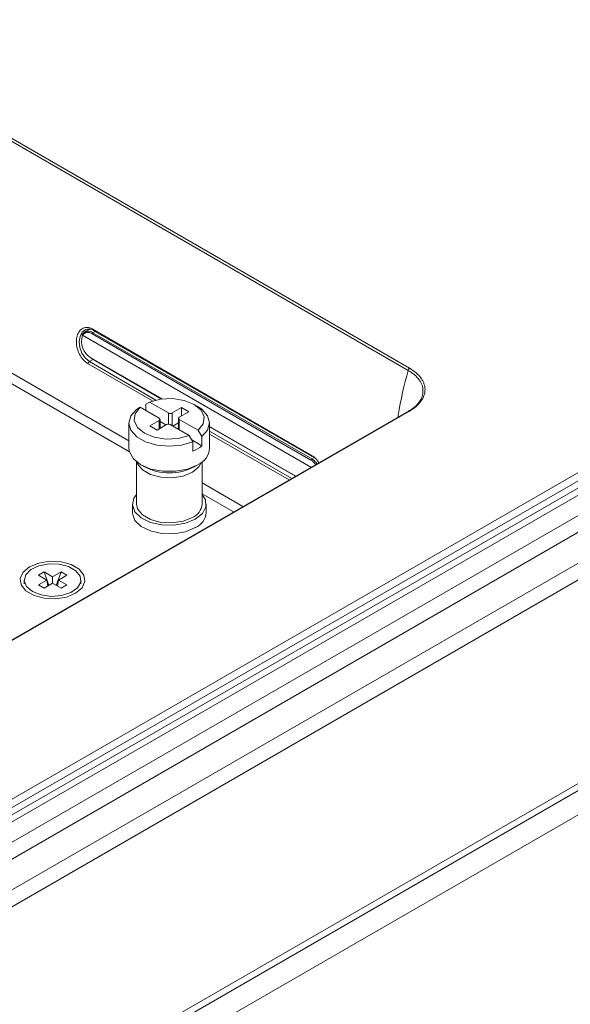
# Model space of a CAD drawing. Header units: millimetres. Extents: x 0 to 1118, y 0 to 864.
# Tile 166 of 248: x 822 to 835, y 226 to 250. Entities that reach past the tile are written whole.
import ezdxf

# ---------------------------------------------------------------- set-up
doc = ezdxf.new("R2010")
doc.units = ezdxf.units.MM

msp = doc.modelspace()

# ---------------------------------------------------------------- linework, layer by layer
at = {"color": 7, "linetype": 'Continuous', "lineweight": 15}
for p, q in [((773.966, 203.426), (919.436, 287.405)), ((919.525, 287.253), (774.055, 203.275)), ((919.202, 286.889), (774.829, 203.544)), ((775.079, 203.519), (919.452, 286.864)), ((775.507, 203.272), (919.88, 286.617)), ((775.757, 203.008), (920.13, 286.353)), ((776.08, 202.449), (920.454, 285.794)), ((776.184, 202.1), (920.557, 285.445)), ((776.86, 197.387), (920.454, 280.282)), ((831.035, 241.225), (814.943, 250.515)), ((814.978, 250.569), (831.07, 241.279)), ((816.046, 244.265), (824.269, 239.518)), ((823.327, 242.229), (823.192, 242.147)), ((828.682, 239.05), (823.379, 242.111)), ((823.395, 242.225), (828.698, 239.163)), ((823.396, 242.138), (828.699, 239.077)), ((823.405, 242.194), (828.708, 239.133)), ((823.362, 241.511), (825.06, 240.53)), ((824.28, 239.252), (821.388, 240.921)), ((824.765, 240.456), (824.675, 240.406)), ((824.675, 240.253), (824.675, 240.406)), ((825.225, 240.191), (824.765, 240.456)), ((825.938, 240.347), (825.85, 240.398)), ((831.045, 240.239), (778.997, 210.193)), ((831.07, 240.237), (779.022, 210.19)), ((824.454, 240.278), (824.544, 240.329)), ((824.544, 240.329), (825.004, 240.063)), ((825.543, 240.323), (825.313, 240.191)), ((825.49, 240.088), (825.72, 240.221)), ((825.72, 240.221), (825.543, 240.323)), ((825.543, 240.119), (825.543, 240.323)), ((824.269, 239.948), (824.269, 239.336)), ((825.004, 240.012), (824.774, 239.879)), ((824.951, 239.777), (825.18, 239.91)), ((825.022, 239.818), (825.022, 240.037)), ((825.163, 239.9), (825.022, 239.981)), ((825.269, 239.91), (825.729, 239.644)), ((825.471, 239.955), (825.331, 239.874)), ((825.471, 240.063), (825.471, 239.793)), ((825.95, 239.772), (825.49, 240.037)), ((826.224, 239.336), (826.224, 239.948)), ((824.774, 239.879), (824.951, 239.777)), ((826.039, 239.618), (825.95, 239.772)), ((826.224, 239.858), (828.304, 238.657)), ((825.729, 239.644), (825.818, 239.49)), ((826.039, 239.393), (825.792, 239.537)), ((825.818, 239.266), (825.818, 239.49)), ((826.039, 239.393), (826.039, 239.618)), ((824.453, 239.006), (824.453, 237.983)), ((824.555, 238.937), (824.644, 238.886)), ((825.85, 238.886), (825.938, 238.937)), ((826.04, 237.983), (826.04, 239.006)), ((826.04, 238.495), (827.032, 237.923)), ((826.807, 237.793), (826.04, 238.235)), ((824.354, 237.983), (824.354, 237.775)), ((826.14, 237.775), (826.14, 237.983)), ((822.074, 236.26), (822.214, 236.341)), ((822.214, 236.341), (822.418, 236.223)), ((822.214, 236.341), (822.33, 236.011)), ((822.418, 236.223), (822.622, 236.341)), ((822.622, 236.341), (822.507, 236.011)), ((822.622, 236.341), (822.762, 236.26)), ((821.731, 236.142), (821.731, 236.05)), ((822.279, 236.142), (822.074, 236.26)), ((822.074, 236.024), (822.279, 236.142)), ((822.279, 236.142), (822.303, 235.995)), ((822.418, 236.062), (822.418, 236.223)), ((822.558, 236.142), (822.534, 235.995)), ((822.762, 236.26), (822.558, 236.142)), ((822.558, 236.142), (822.762, 236.024)), ((823.106, 236.05), (823.106, 236.142)), ((822.214, 235.944), (822.074, 236.024)), ((822.418, 236.062), (822.214, 235.944)), ((822.622, 235.944), (822.418, 236.062)), ((822.762, 236.024), (822.622, 235.944))]:
    msp.add_line(p, q, dxfattribs=at)
at = {"color": 9, "linetype": 'Continuous', "lineweight": 15}
for p, q in [((776.575, 197.391), (920.557, 280.511)), ((920.184, 279.53), (777.983, 197.439)), ((823.141, 242.078), (828.685, 238.877)), ((828.682, 238.875), (823.141, 242.074)), ((823.448, 242.169), (823.396, 242.138)), ((824.837, 240.482), (823.277, 241.382)), ((823.311, 241.436), (823.4, 241.489)), ((823.311, 241.436), (824.922, 240.505)), ((823.357, 241.522), (825.072, 240.532)), ((825.225, 239.92), (825.225, 240.191)), ((825.313, 240.191), (825.313, 239.884)), ((825.004, 239.808), (825.004, 240.012)), ((825.49, 240.037), (825.49, 239.782)), ((826.224, 239.867), (828.312, 238.662)), ((826.224, 239.754), (828.214, 238.605)), ((828.151, 238.568), (826.224, 239.681)), ((828.758, 239.112), (828.699, 239.077))]:
    msp.add_line(p, q, dxfattribs=at)
at = {"color": 7, "linetype": 'Continuous', "lineweight": 15, "flags": 128}
for points in [[(823.395, 242.21), (823.31, 242.234), (823.213, 242.215), (823.134, 242.149), (823.083, 242.045), (823.064, 241.915), (823.081, 241.775), (823.129, 241.641), (823.204, 241.527), (823.311, 241.436), (823.311, 241.436), (823.311, 241.436)], [(823.143, 242.103), (823.14, 242.101), (823.139, 242.1)], [(825.95, 239.772), (826.072, 239.926), (826.096, 240.095), (826.018, 240.259), (825.849, 240.398), (825.609, 240.496), (825.325, 240.54), (825.032, 240.526), (824.765, 240.456)], [(825.818, 239.49), (825.546, 239.411), (825.245, 239.384), (824.944, 239.412), (824.672, 239.492), (824.456, 239.616), (824.317, 239.773), (824.269, 239.947), (824.316, 240.121), (824.454, 240.278)], [(824.544, 240.329), (824.422, 240.174), (824.398, 240.005), (824.475, 239.841), (824.644, 239.702), (824.884, 239.605), (825.168, 239.56), (825.461, 239.574), (825.729, 239.644)], [(825.938, 240.347), (826.037, 240.28), (826.176, 240.123), (826.224, 239.949), (826.177, 239.775), (826.039, 239.618)], [(824.269, 239.336), (824.281, 239.247), (824.376, 239.08), (824.555, 238.937), (824.803, 238.833), (825.094, 238.778), (825.4, 238.778), (825.69, 238.833), (825.938, 238.937)], [(825.878, 237.618), (825.639, 237.519), (825.357, 237.471), (825.063, 237.478), (824.79, 237.54), (824.565, 237.649), (824.415, 237.795), (824.354, 237.961), (824.391, 238.13), (824.453, 238.219)], [(826.04, 238.219), (826.121, 238.088), (826.133, 237.919), (826.049, 237.756), (825.878, 237.618)], [(825.808, 237.658), (825.582, 237.567), (825.316, 237.526), (825.041, 237.54), (824.791, 237.607), (824.596, 237.72), (824.48, 237.864), (824.453, 237.983)], [(825.878, 237.411), (825.639, 237.312), (825.357, 237.264), (825.063, 237.271), (824.79, 237.332), (824.565, 237.442), (824.415, 237.588), (824.354, 237.754), (824.354, 237.775)], [(821.861, 236.464), (821.705, 236.334), (821.634, 236.182), (821.658, 236.025), (821.773, 235.882), (821.967, 235.77), (822.214, 235.703), (822.487, 235.689), (822.751, 235.73), (822.975, 235.821), (823.132, 235.95), (823.203, 236.103), (823.179, 236.26), (823.063, 236.403), (822.87, 236.515), (822.622, 236.581), (822.35, 236.595), (822.085, 236.554), (821.861, 236.464)], [(821.932, 235.862), (822.141, 235.779), (822.386, 235.746), (822.637, 235.766), (822.857, 235.837), (823.019, 235.949), (823.099, 236.087), (823.087, 236.233), (822.985, 236.367), (822.807, 236.47), (822.576, 236.529), (822.323, 236.535), (822.084, 236.489), (821.889, 236.396), (821.766, 236.268), (821.731, 236.124), (821.789, 235.982), (821.932, 235.862)]]:
    msp.add_lwpolyline(points, dxfattribs=at)
at = {"color": 9, "linetype": 'Continuous', "lineweight": 15, "flags": 128}
msp.add_lwpolyline([(826.028, 238.996), (825.966, 238.884), (825.808, 238.754), (825.582, 238.663), (825.316, 238.622), (825.041, 238.635), (824.791, 238.703), (824.596, 238.815), (824.48, 238.96), (824.466, 238.996)], dxfattribs=at)
at = {"color": 7, "linetype": 'Continuous', "lineweight": 15}
for centre, radius, start, end in [((823.581, 241.928), 0.463, 161.6032, 241.0874), ((823.159, 242.084), 0.025, 141.5568, 145.603), ((823.167, 242.074), 0.0265, 171.8478, 179.875), ((823.418, 242.106), 0.0393, 123.5525, 171.2423), ((823.354, 241.37), 0.0785, 123.5478, 171.2458), ((831.112, 241.213), 0.0782, 122.8999, 171.3128), ((825.269, 240.276), 0.0961, 242.6091, 297.3909), ((824.994, 240.037), 0.0273, 290.7797, 69.2173), ((825.225, 239.825), 0.0961, 62.6091, 117.3909), ((825.499, 240.063), 0.0273, 110.785, 249.218), ((825.474, 240.118), 0.919, 292.0151, 307.9796), ((825.751, 239.373), 0.475, 293.1911, 355.4889), ((828.721, 239.044), 0.0393, 123.5525, 171.2423), ((828.725, 239.155), 0.0278, 163.0811, 232.8431), ((825.247, 240.031), 1.294, 242.2309, 297.7638), ((825.664, 238.008), 0.378, 292.4764, 356.2036), ((825.711, 237.806), 0.429, 292.8485, 355.8311)]:
    msp.add_arc(centre, radius, start, end, dxfattribs=at)
at = {"color": 9, "linetype": 'Continuous', "lineweight": 15}
for centre, radius, start, end in [((823.156, 242.088), 0.0206, 150.449, 223.3894), ((823.155, 242.09), 0.0188, 149.6209, 221.6297), ((823.422, 242.217), 0.0278, 163.0811, 232.8431), ((823.369, 241.521), 0.0124, 173.7867, 234.885), ((831.055, 240.216), 0.0251, 54.3336, 114.3499)]:
    msp.add_arc(centre, radius, start, end, dxfattribs=at)
at = {"color": 7, "linetype": 'Continuous', "lineweight": 15}
msp.add_ellipse((823.335, 241.801), major_axis=(-0.118, 0.333), ratio=0.666549, start_param=5.621236, end_param=6.679184, dxfattribs=at)
at = {"color": 9, "linetype": 'Continuous', "lineweight": 15}
msp.add_ellipse((828.639, 238.739), major_axis=(-0.118, 0.333), ratio=0.666549, start_param=5.087101, end_param=5.621236, dxfattribs=at)
at = {"color": 7, "linetype": 'Continuous', "lineweight": 15}
for points, knots in [([(823.277, 241.382), (823.235, 241.413), (823.157, 241.47), (823.067, 241.609), (823.01, 241.76), (822.989, 241.917), (823.007, 242.064), (823.063, 242.181), (823.151, 242.254), (823.26, 242.275), (823.345, 242.252), (823.389, 242.228), (823.395, 242.225)], [0, 0, 0, 0, 0.120192, 0.225385, 0.331745, 0.439529, 0.54865, 0.658401, 0.767724, 0.87577, 0.982308, 1, 1, 1, 1]), ([(823.143, 242.103), (823.173, 242.141), (823.212, 242.164), (823.3, 242.176), (823.349, 242.166), (823.396, 242.138)], [0, 0, 0, 0, 0.5, 0.5, 1, 1, 1, 1]), ([(831.035, 240.223), (831.049, 240.231), (831.063, 240.24), (831.09, 240.257), (831.103, 240.266), (831.141, 240.293), (831.165, 240.312), (831.21, 240.35), (831.231, 240.37), (831.269, 240.412), (831.287, 240.433), (831.333, 240.497), (831.357, 240.542), (831.389, 240.633), (831.397, 240.68), (831.397, 240.772), (831.389, 240.818), (831.358, 240.909), (831.334, 240.954), (831.272, 241.039), (831.234, 241.079), (831.166, 241.137), (831.142, 241.156), (831.104, 241.183), (831.09, 241.191), (831.063, 241.208), (831.049, 241.217), (831.035, 241.225)], [0, 0, 0, 0, 0.03125, 0.03125, 0.0625, 0.0625, 0.125, 0.125, 0.1875, 0.1875, 0.25, 0.25, 0.375, 0.375, 0.5, 0.5, 0.625, 0.625, 0.75, 0.75, 0.875, 0.875, 0.9375, 0.9375, 0.96875, 0.96875, 1, 1, 1, 1]), ([(831.07, 241.279), (831.129, 241.244), (831.182, 241.207), (831.276, 241.126), (831.316, 241.084), (831.364, 241.017), (831.378, 240.994), (831.403, 240.948), (831.413, 240.925), (831.438, 240.853), (831.446, 240.806), (831.446, 240.709), (831.437, 240.66), (831.404, 240.566), (831.38, 240.52), (831.331, 240.453), (831.313, 240.431), (831.273, 240.389), (831.252, 240.368), (831.182, 240.308), (831.129, 240.271), (831.07, 240.237)], [0, 0, 0, 0, 0.125, 0.125, 0.25, 0.25, 0.3125, 0.3125, 0.375, 0.375, 0.5, 0.5, 0.625, 0.625, 0.75, 0.75, 0.8125, 0.8125, 0.875, 0.875, 1, 1, 1, 1]), ([(828.698, 239.163), (828.741, 239.133), (828.807, 239.088), (828.854, 239.01), (828.87, 238.984)], [0, 0, 0, 0, 0.65749, 1, 1, 1, 1])]:
    msp.add_open_spline(points, degree=3, knots=knots, dxfattribs=at)
at = {"color": 9, "linetype": 'Continuous', "lineweight": 15}
for points, knots in [([(830.792, 240.094), (830.794, 240.107), (830.852, 240.499), (830.945, 240.868), (831.035, 241.225)], [0, 0, 0, 0, 0.034403, 1, 1, 1, 1]), ([(828.699, 239.077), (828.711, 239.069), (828.752, 239.043), (828.797, 239.003), (828.82, 238.962), (828.823, 238.957)], [0, 0, 0, 0, 0.259859, 0.905904, 1, 1, 1, 1])]:
    msp.add_open_spline(points, degree=3, knots=knots, dxfattribs=at)

doc.saveas('drawing.dxf')
